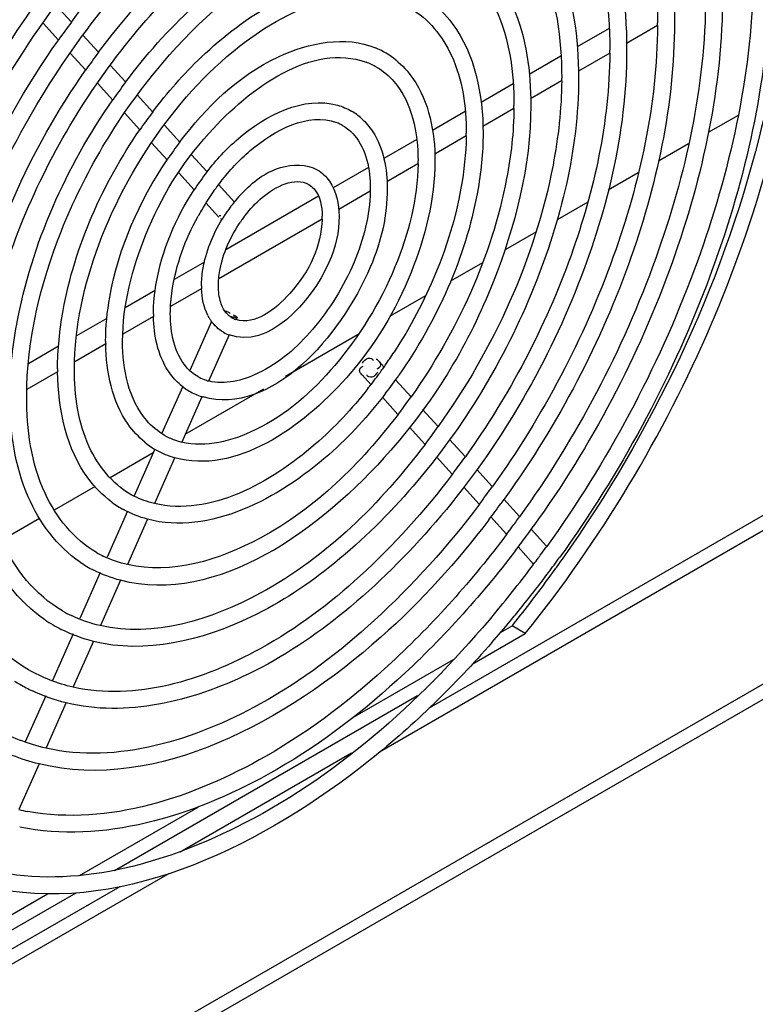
# Model space of a CAD drawing. Header units: inches. Extents: x 0 to 166, y 0 to 117.
# Tile 39 of 73: x 146.33 to 147.87, y 18.92 to 20.99. Entities that reach past the tile are written whole.
import ezdxf

# ---------------------------------------------------------------- set-up
doc = ezdxf.new("R2010")
doc.units = ezdxf.units.IN
doc.header["$LTSCALE"] = 9.105315
doc.header["$MEASUREMENT"] = 0
doc.layers.get('0').update_dxf_attribs({"linetype": 'CONTINUOUS'})

msp = doc.modelspace()

# ---------------------------------------------------------------- linework, layer by layer
at = {"color": 7, "linetype": 'CONTINUOUS'}
for p, q in [((146.4373, 20.9851), (146.4048, 21.0209)), ((146.4104, 20.9474), (146.378, 20.9831)), ((147.6673, 20.9782), (147.6022, 20.9407)), ((146.4945, 20.922), (146.4616, 20.9583)), ((147.5658, 20.9719), (147.4988, 20.9333)), ((146.3976, 18.7356), (150.2254, 20.9456)), ((146.4675, 20.8843), (146.4348, 20.9205)), ((147.567, 20.9204), (147.5013, 20.8824)), ((146.3976, 18.7034), (150.2254, 20.9134)), ((146.5513, 20.8593), (146.5188, 20.8951)), ((147.4648, 20.9136), (147.398, 20.8751)), ((146.5243, 20.8217), (146.492, 20.8574)), ((147.3644, 20.8557), (147.2971, 20.8168)), ((147.4661, 20.8621), (147.401, 20.8245)), ((146.6081, 20.7967), (146.5756, 20.8325)), ((146.5811, 20.7591), (146.5487, 20.7948)), ((147.2637, 20.7975), (147.1953, 20.758)), ((147.3659, 20.8042), (147.3008, 20.7666)), ((146.6653, 20.7336), (146.6324, 20.7699)), ((147.8364, 20.7897), (147.7737, 20.7535)), ((146.6383, 20.696), (146.6056, 20.7321)), ((147.1621, 20.7388), (147.0929, 20.6989)), ((147.2657, 20.7464), (147.1998, 20.7083)), ((147.7325, 20.7297), (147.6693, 20.6932)), ((146.7221, 20.6709), (146.6896, 20.7069)), ((147.1647, 20.6881), (147.0995, 20.6504)), ((146.6951, 20.6334), (146.6628, 20.6689)), ((147.0608, 20.6804), (146.9869, 20.6377)), ((147.6269, 20.6687), (147.5639, 20.6324)), ((146.7794, 20.6078), (146.7463, 20.6443)), ((147.0645, 20.6302), (146.9985, 20.5921)), ((146.747, 20.5761), (146.7198, 20.6061)), ((146.9561, 20.6199), (146.7615, 20.5076)), ((147.521, 20.6076), (147.457, 20.5707)), ((149.0503, 20.5886), (147.0837, 19.4532)), ((146.9636, 20.5719), (146.7467, 20.4467)), ((146.7477, 20.5795), (146.7507, 20.5798)), ((146.7506, 20.5733), (146.7539, 20.5717)), ((147.1878, 19.5454), (148.948, 20.5616)), ((147.4118, 20.5446), (147.3476, 20.5075)), ((146.7169, 20.4818), (146.653, 20.4449)), ((147.3, 20.48), (147.233, 20.4413)), ((146.6132, 20.4219), (146.5503, 20.3856)), ((146.7108, 20.426), (146.6456, 20.3884)), ((147.1806, 20.4111), (147.1047, 20.3673)), ((146.512, 20.3635), (146.4482, 20.3267)), ((146.6098, 20.3677), (146.5453, 20.3305)), ((146.7315, 20.3571), (146.6859, 20.2543)), ((146.7845, 20.3649), (146.7828, 20.3612)), ((146.7685, 20.329), (146.7253, 20.2315)), ((147.0394, 20.3296), (146.8869, 20.2415)), ((146.4104, 20.3049), (146.3473, 20.2684)), ((146.5096, 20.3098), (146.4444, 20.2722)), ((147.0809, 20.2753), (147.0933, 20.2616)), ((146.4086, 20.2516), (146.3441, 20.2143)), ((147.0474, 20.2449), (147.0659, 20.2245)), ((147.1176, 20.2348), (147.1501, 20.199)), ((146.671, 20.2206), (146.6268, 20.1209)), ((146.8404, 20.2147), (146.6758, 20.1196)), ((146.7111, 20.1992), (146.6682, 20.1026)), ((147.09, 20.1979), (147.1226, 20.1619)), ((147.1744, 20.1722), (147.2068, 20.1364)), ((147.1468, 20.1353), (147.1794, 20.0993)), ((147.2311, 20.1096), (147.264, 20.0734)), ((146.6126, 20.0887), (146.5693, 19.9911)), ((146.6093, 20.0812), (146.5185, 20.0288)), ((146.654, 20.0703), (146.6118, 19.9752)), ((147.2036, 20.0726), (147.2366, 20.0362)), ((147.2883, 20.0466), (147.3207, 20.0108)), ((146.4871, 20.0107), (146.4013, 19.9612)), ((147.2608, 20.0095), (147.2934, 19.9736)), ((147.345, 19.984), (147.3779, 19.9478)), ((146.3706, 19.9435), (146.2908, 19.8973)), ((146.5551, 19.9589), (146.5123, 19.8623)), ((147.3176, 19.9469), (147.3506, 19.9105)), ((146.5965, 19.9406), (146.5551, 19.8471)), ((147.4022, 19.921), (147.4346, 19.8853)), ((147.3749, 19.8837), (147.4074, 19.8479)), ((147.4349, 19.885), (147.4333, 19.8828)), ((146.498, 19.8301), (146.4552, 19.7335)), ((146.5405, 19.8142), (146.4983, 19.719)), ((147.3376, 19.7042), (147.3621, 19.7183)), ((147.3648, 19.7217), (147.3621, 19.7183)), ((147.3899, 19.7023), (147.3621, 19.7183)), ((146.4409, 19.7013), (146.3978, 19.6038)), ((147.2785, 19.6379), (147.3899, 19.7023)), ((146.4837, 19.686), (146.4412, 19.59)), ((147.0246, 19.5235), (147.2395, 19.6476)), ((146.3835, 19.5715), (146.3405, 19.4745)), ((146.5277, 19.2044), (147.1637, 19.5717)), ((146.4266, 19.557), (146.3844, 19.4619)), ((146.6658, 19.244), (147.0251, 19.4514)), ((146.3698, 19.4289), (146.3273, 19.3329)), ((146.4543, 19.1942), (146.7032, 19.3379)), ((146.6423, 19.1983), (146.1679, 18.9244)), ((146.1401, 18.9405), (146.54, 19.1714)), ((146.281, 19.062), (146.4471, 19.1579)), ((146.281, 19.0942), (146.3876, 19.1557))]:
    msp.add_line(p, q, dxfattribs=at)
for centre, radius, start, end in [((147.8435, 19.9381), 1.7532, 143.3295, 144.8422), ((146.5803, 20.9842), 1.0871, 359.692, 359.9997), ((147.7057, 20.0171), 1.512, 143.2355, 144.9899), ((147.0092, 20.7719), 0.1728, 50.7871, 67.3851), ((146.6127, 20.9263), 0.9545, 359.6491, 359.9996), ((147.0083, 20.7704), 0.1391, 59.9839, 70.0682), ((147.5703, 20.0946), 1.2742, 143.1133, 145.1955), ((146.6462, 20.868), 0.8201, 359.5915, 359.9995), ((147.433, 20.1737), 1.0339, 142.9357, 145.5028), ((146.9602, 20.6879), 0.1283, 47.7869, 59.7054), ((146.6785, 20.8102), 0.6876, 359.5125, 359.9993), ((146.9619, 20.6898), 0.0904, 59.901, 69.3074), ((146.7115, 20.7523), 0.5544, 359.3948, 359.9989), ((147.3001, 20.2493), 0.7986, 142.655, 145.9801), ((146.7444, 20.6941), 0.4205, 359.2011, 359.9981), ((147.1634, 20.3277), 0.5593, 142.1173, 146.8683), ((147.1578, 20.332), 0.5168, 141.9509, 143.9077), ((147.1694, 20.3236), 0.5311, 143.9117, 148.2351), ((147.0054, 20.4235), 0.2918, 135.9615, 139.8546), ((146.7768, 20.6362), 0.288, 358.8299, 359.9957), ((147.0195, 20.4116), 0.3102, 140.7379, 143.5857), ((147.0142, 20.4159), 0.3034, 139.833, 140.7315), ((147.1757, 20.3196), 0.5385, 148.2318, 151.3287), ((147.0285, 20.405), 0.3214, 143.592, 147.2285), ((147.0342, 20.4013), 0.3282, 147.2178, 148.6618), ((147.027, 20.406), 0.2841, 144.5598, 145.7792), ((147.0243, 20.4079), 0.2809, 142.332, 144.5627), ((146.8087, 20.578), 0.1551, 357.8092, 359.9841), ((146.8918, 20.4316), 0.1813, 179.9931, 181.8133), ((146.9232, 20.3734), 0.3137, 179.9977, 181.0549), ((146.8108, 20.4139), 0.0977, 206.7835, 211.3761), ((146.8056, 20.4108), 0.0916, 211.3873, 215.1518), ((146.7942, 20.3994), 0.0399, 240.0157, 247.2094), ((146.7946, 20.4004), 0.041, 247.1917, 248.8331), ((146.7951, 20.4018), 0.0425, 248.8508, 253.0823), ((146.9553, 20.3155), 0.446, 179.9988, 180.7441), ((146.7958, 20.4022), 0.0784, 239.8853, 249.5896), ((146.2611, 20.8468), 1.0175, 325.1494, 326.9941), ((146.9881, 20.2573), 0.5797, 179.9993, 180.5733), ((146.2787, 20.8344), 0.996, 323.9339, 324.3187), ((146.2746, 20.8374), 1.0011, 324.3189, 324.8824), ((146.2703, 20.8404), 1.0064, 324.8822, 325.1467), ((146.7478, 20.3198), 0.0904, 239.901, 249.3074), ((146.7498, 20.3249), 0.0959, 249.2798, 255.3642), ((146.2858, 20.8292), 0.9872, 322.5039, 323.673), ((146.2807, 20.833), 0.9936, 323.6719, 323.9339), ((146.2806, 20.8331), 1.0291, 322.4873, 325.1158), ((146.7495, 20.3217), 0.1283, 227.7869, 239.7054), ((146.2961, 20.8213), 0.9742, 321.5977, 322.2114), ((146.2918, 20.8246), 0.9797, 322.2111, 322.5029), ((146.7481, 20.3199), 0.1261, 239.8446, 252.9368), ((146.7497, 20.3248), 0.1313, 252.9083, 254.1013), ((146.1439, 20.9116), 1.2332, 322.5442, 324.6917), ((146.0085, 20.9892), 1.471, 322.7615, 324.562), ((146.7014, 20.2392), 0.1391, 239.9839, 250.0682), ((146.7005, 20.2376), 0.1728, 230.7871, 247.3851), ((146.7033, 20.2446), 0.1448, 250.0801, 256.2071), ((146.703, 20.2437), 0.1793, 247.3986, 254.2447), ((145.873, 21.0665), 1.7094, 322.9229, 324.4725), ((145.7376, 21.1441), 1.9472, 323.0415, 324.4018), ((146.6527, 20.1546), 0.1842, 240.1144, 242.8366), ((146.6528, 20.155), 0.2201, 233.5345, 241.251), ((145.7464, 21.1376), 1.9717, 322.6265, 323.8626), ((145.6029, 21.221), 2.1847, 323.6183, 324.3303), ((145.6151, 21.2121), 2.1696, 323.1609, 323.6178), ((145.599, 21.2239), 2.225, 323.8212, 324.3314), ((145.6115, 21.2147), 2.2095, 323.2793, 323.8213), ((145.624, 21.2053), 2.1939, 322.7202, 323.1455), ((145.6194, 21.2088), 2.1997, 323.1454, 323.279), ((145.4674, 21.2987), 2.4227, 323.7582, 324.2394), ((146.6056, 20.073), 0.2318, 240.0171, 244.471), ((145.4816, 21.2883), 2.4051, 323.1937, 323.6015), ((145.4759, 21.2924), 2.4121, 323.6014, 323.7579), ((145.4656, 21.2999), 2.4603, 323.7704, 324.2432), ((146.6062, 20.0741), 0.2684, 235.8437, 243.0016), ((145.5202, 21.2588), 2.3566, 320.0863, 323.2041), ((145.4782, 21.2907), 2.4447, 323.2958, 323.7704), ((145.2186, 21.4436), 2.7517, 323.8995, 324.3977), ((145.208, 21.4512), 2.7647, 324.3976, 324.818), ((145.2675, 21.4074), 2.6908, 321.2103, 323.9088), ((145.5092, 21.2673), 2.4059, 321.043, 323.1853), ((145.4858, 21.285), 2.4352, 323.1809, 323.2955), ((146.5584, 19.9913), 0.2792, 240.0149, 244.3436), ((145.5459, 21.2378), 2.3588, 320.2178, 321.0392), ((146.5591, 19.9925), 0.3159, 235.9138, 243.1085), ((145.5803, 21.2091), 2.314, 318.736, 320.2201), ((146.5111, 19.9092), 0.3625, 237.8656, 239.9166), ((146.5108, 19.9086), 0.3619, 239.9179, 244.6458), ((146.4302, 19.7894), 0.4685, 257.2796, 259.6457)]:
    msp.add_arc(centre, radius, start, end, dxfattribs=at)
for points, knots in [([(145.9414, 19.9672), (145.9414, 20.1789), (146.0495, 20.6216), (146.3353, 21.104), (146.6461, 21.4214), (146.9436, 21.6314), (147.2132, 21.7098), (147.3672, 21.6805)], [0, 0, 0, 0, 0.261629, 0.547914, 0.683737, 0.806366, 1, 1, 1, 1]), ([(146.0423, 20.0254), (146.0423, 20.2138), (146.1384, 20.6077), (146.3925, 21.037), (146.6689, 21.3196), (146.9334, 21.5067), (147.173, 21.5771), (147.31, 21.5514)], [0, 0, 0, 0, 0.261582, 0.547909, 0.683778, 0.806453, 1, 1, 1, 1]), ([(147.4635, 21.5294), (147.5423, 21.48), (147.6755, 21.3055), (147.7029, 21.0962), (147.7029, 20.9842)], [0, 0, 0, 0, 0.453395, 1, 1, 1, 1]), ([(146.4373, 20.9851), (146.4961, 21.0642), (146.7047, 21.3039), (147.0455, 21.5022), (147.268, 21.4565)], [0, 0, 0, 0, 0.302603, 1, 1, 1, 1]), ([(147.4335, 21.5061), (147.5096, 21.462), (147.6415, 21.2955), (147.6674, 21.0936), (147.6674, 20.9842)], [0, 0, 0, 0, 0.445424, 1, 1, 1, 1]), ([(146.1425, 20.0833), (146.1425, 20.2485), (146.2263, 20.5941), (146.4907, 21.0361), (146.8365, 21.3564), (147.1331, 21.4453), (147.2533, 21.4232)], [0, 0, 0, 0, 0.261832, 0.54855, 0.806326, 1, 1, 1, 1]), ([(147.3914, 21.4074), (147.461, 21.3637), (147.5785, 21.2097), (147.6026, 21.0251), (147.6026, 20.9263)], [0, 0, 0, 0, 0.453863, 1, 1, 1, 1]), ([(147.3626, 21.3834), (147.4291, 21.3449), (147.5445, 21.199), (147.5672, 21.0222), (147.5672, 20.9263)], [0, 0, 0, 0, 0.444871, 1, 1, 1, 1]), ([(146.4944, 20.9221), (146.5452, 20.99), (146.7252, 21.1964), (147.0189, 21.3664), (147.2108, 21.3274)], [0, 0, 0, 0, 0.302185, 1, 1, 1, 1]), ([(146.2434, 20.1415), (146.2434, 20.2833), (146.3153, 20.5802), (146.5421, 20.9599), (146.8386, 21.2353), (147.0929, 21.3125), (147.1961, 21.2942)], [0, 0, 0, 0, 0.261748, 0.54853, 0.806465, 1, 1, 1, 1]), ([(147.3277, 21.2787), (147.3854, 21.2397), (147.4815, 21.1076), (147.5017, 20.9515), (147.5017, 20.868)], [0, 0, 0, 0, 0.455069, 1, 1, 1, 1]), ([(147.2908, 21.26), (147.3478, 21.2271), (147.4469, 21.1021), (147.4663, 20.9504), (147.4663, 20.868)], [0, 0, 0, 0, 0.444095, 1, 1, 1, 1]), ([(146.5512, 20.8595), (146.5939, 20.9164), (146.7457, 21.0896), (146.9925, 21.2318), (147.154, 21.1993)], [0, 0, 0, 0, 0.301623, 1, 1, 1, 1]), ([(146.3436, 20.1994), (146.3436, 20.318), (146.4036, 20.5662), (146.5931, 20.8842), (146.8408, 21.115), (147.0529, 21.1807), (147.1393, 21.166)], [0, 0, 0, 0, 0.261622, 0.548483, 0.806638, 1, 1, 1, 1]), ([(147.2542, 21.1576), (147.3031, 21.1244), (147.3844, 21.0127), (147.4015, 20.8807), (147.4015, 20.8102)], [0, 0, 0, 0, 0.455876, 1, 1, 1, 1]), ([(147.22, 21.1373), (147.2674, 21.1099), (147.35, 21.0055), (147.3661, 20.879), (147.3661, 20.8102)], [0, 0, 0, 0, 0.443057, 1, 1, 1, 1]), ([(146.608, 20.7968), (146.6389, 20.8377), (146.753, 20.9681), (146.9208, 21.0754), (147.0452, 21.076)], [0, 0, 0, 0, 0.291714, 1, 1, 1, 1]), ([(146.4439, 20.2573), (146.4439, 20.3458), (146.4859, 20.5321), (146.6218, 20.7774), (146.8054, 20.9653), (146.9613, 21.0363), (147.0325, 21.0401)], [0, 0, 0, 0, 0.254041, 0.534591, 0.795388, 1, 1, 1, 1]), ([(147.8038, 21.0424), (147.8038, 20.8523), (147.7178, 20.4534), (147.5285, 20.0964), (147.4066, 19.9265)], [0, 0, 0, 0, 0.476066, 1, 1, 1, 1]), ([(147.8677, 21.0511), (147.8606, 20.8511), (147.763, 20.4355), (147.5625, 20.0626), (147.4349, 19.885)], [0, 0, 0, 0, 0.477862, 1, 1, 1, 1]), ([(147.9336, 21.0391), (147.9234, 20.9396), (147.8456, 20.52), (147.6553, 20.1245), (147.4676, 19.8583)], [0, 0, 0, 0, 0.234932, 1, 1, 1, 1]), ([(147.1877, 21.0315), (147.2063, 21.0178), (147.2795, 20.9432), (147.3013, 20.832), (147.3013, 20.7523)], [0, 0, 0, 0, 0.225048, 1, 1, 1, 1]), ([(147.7683, 21.0366), (147.7674, 20.8511), (147.6822, 20.4618), (147.4971, 20.1133), (147.3778, 19.9471)], [0, 0, 0, 0, 0.475483, 1, 1, 1, 1]), ([(147.3899, 19.7023), (147.5484, 19.8987), (147.8032, 20.3232), (147.9407, 20.8018), (147.9629, 21.0376)], [0, 0, 0, 0, 0.515798, 1, 1, 1, 1]), ([(147.9017, 21.0197), (147.8907, 20.82), (147.7895, 20.4082), (147.5888, 20.038), (147.4622, 19.8622)], [0, 0, 0, 0, 0.480088, 1, 1, 1, 1]), ([(146.0069, 20.0254), (146.0069, 20.1929), (146.0817, 20.5445), (146.2469, 20.8597), (146.3533, 21.0102)], [0, 0, 0, 0, 0.475968, 1, 1, 1, 1]), ([(147.1488, 21.0147), (147.1867, 20.9929), (147.253, 20.9092), (147.2659, 20.8077), (147.2659, 20.7523)], [0, 0, 0, 0, 0.441458, 1, 1, 1, 1]), ([(147.6674, 20.9783), (147.6665, 20.8136), (147.5909, 20.4679), (147.4267, 20.1584), (147.3209, 20.0106)], [0, 0, 0, 0, 0.47544, 1, 1, 1, 1]), ([(147.7029, 20.9842), (147.7029, 20.8118), (147.6239, 20.4504), (147.4505, 20.1278), (147.3388, 19.9748)], [0, 0, 0, 0, 0.476318, 1, 1, 1, 1]), ([(146.6652, 20.7338), (146.7204, 20.8062), (146.8346, 20.9221), (147.0127, 20.9577), (147.0756, 20.9314)], [0, 0, 0, 0, 0.571809, 1, 1, 1, 1]), ([(146.1071, 20.0833), (146.1071, 20.1539), (146.1398, 20.4616), (146.2735, 20.7536), (146.4101, 20.9476)], [0, 0, 0, 0, 0.229469, 1, 1, 1, 1]), ([(146.5448, 20.3155), (146.5448, 20.392), (146.5878, 20.5537), (146.7244, 20.7846), (146.9425, 20.9423), (147.0557, 20.9012)], [0, 0, 0, 0, 0.272722, 0.570618, 1, 1, 1, 1]), ([(147.6026, 20.9263), (147.6026, 20.7532), (147.5135, 20.3926), (147.278, 20.0015), (147.0222, 19.7475), (146.7763, 19.5807), (146.5516, 19.5256), (146.4264, 19.5566)], [0, 0, 0, 0, 0.262274, 0.547639, 0.682591, 0.80445, 1, 1, 1, 1]), ([(147.5672, 20.9205), (147.5663, 20.7763), (147.5001, 20.4737), (147.3566, 20.2027), (147.2642, 20.0732)], [0, 0, 0, 0, 0.475394, 1, 1, 1, 1]), ([(147.1183, 20.9059), (147.1319, 20.8948), (147.1846, 20.8368), (147.2004, 20.7538), (147.2004, 20.694)], [0, 0, 0, 0, 0.226294, 1, 1, 1, 1]), ([(146.208, 20.1415), (146.208, 20.2023), (146.236, 20.4666), (146.3503, 20.7176), (146.4673, 20.8846)], [0, 0, 0, 0, 0.229548, 1, 1, 1, 1]), ([(147.0779, 20.8909), (147.0916, 20.883), (147.1491, 20.8342), (147.1649, 20.7521), (147.1649, 20.694)], [0, 0, 0, 0, 0.213602, 1, 1, 1, 1]), ([(147.5017, 20.868), (147.5017, 20.7184), (147.4246, 20.4066), (147.2208, 20.0685), (146.9994, 19.8492), (146.7865, 19.7053), (146.5919, 19.6584), (146.4836, 19.6856)], [0, 0, 0, 0, 0.262311, 0.547579, 0.682452, 0.804248, 1, 1, 1, 1]), ([(147.4663, 20.8622), (147.4659, 20.8029), (147.4365, 20.5443), (147.3229, 20.2991), (147.207, 20.1363)], [0, 0, 0, 0, 0.22863, 1, 1, 1, 1]), ([(146.3082, 20.1994), (146.3082, 20.2503), (146.3315, 20.4715), (146.4267, 20.6818), (146.5241, 20.8219)], [0, 0, 0, 0, 0.229664, 1, 1, 1, 1]), ([(146.722, 20.6711), (146.7415, 20.6961), (146.8102, 20.7722), (146.9253, 20.8311), (146.996, 20.811)], [0, 0, 0, 0, 0.301141, 1, 1, 1, 1]), ([(147.4015, 20.8102), (147.4015, 20.6837), (147.3333, 20.4178), (147.1021, 20.0218), (146.7437, 19.7613), (146.5403, 19.8138)], [0, 0, 0, 0, 0.266822, 0.556805, 1, 1, 1, 1]), ([(146.7508, 20.6505), (146.7693, 20.6741), (146.8299, 20.7407), (146.9345, 20.7969), (146.9939, 20.7744)], [0, 0, 0, 0, 0.320929, 1, 1, 1, 1]), ([(147.3661, 20.8043), (147.3656, 20.7549), (147.341, 20.5393), (147.2466, 20.3349), (147.1502, 20.1989)], [0, 0, 0, 0, 0.228572, 1, 1, 1, 1]), ([(147.0464, 20.7829), (147.0554, 20.7748), (147.0897, 20.7335), (147.1002, 20.6771), (147.1002, 20.6362)], [0, 0, 0, 0, 0.228343, 1, 1, 1, 1]), ([(146.4084, 20.2573), (146.4084, 20.2983), (146.427, 20.4765), (146.5031, 20.646), (146.5809, 20.7593)], [0, 0, 0, 0, 0.229823, 1, 1, 1, 1]), ([(147.0073, 20.768), (147.0162, 20.7628), (147.0545, 20.73), (147.0647, 20.6751), (147.0647, 20.6362)], [0, 0, 0, 0, 0.209641, 1, 1, 1, 1]), ([(147.3013, 20.7523), (147.3013, 20.7108), (147.2823, 20.5302), (147.2044, 20.3587), (147.1248, 20.2445)], [0, 0, 0, 0, 0.229839, 1, 1, 1, 1]), ([(147.2658, 20.7465), (147.2654, 20.7098), (147.2482, 20.5494), (147.1819, 20.3965), (147.1144, 20.2925)], [0, 0, 0, 0, 0.228442, 1, 1, 1, 1]), ([(146.5093, 20.3155), (146.5093, 20.3466), (146.5231, 20.4815), (146.58, 20.61), (146.6382, 20.6961)], [0, 0, 0, 0, 0.230082, 1, 1, 1, 1]), ([(147.2004, 20.694), (147.2004, 20.6142), (147.1571, 20.4466), (147.0111, 20.1972), (146.7817, 20.0351), (146.6543, 20.0711)], [0, 0, 0, 0, 0.26715, 0.556768, 1, 1, 1, 1]), ([(147.1649, 20.6882), (147.1639, 20.6142), (147.1246, 20.46), (147.0044, 20.2648), (146.8506, 20.1261), (146.7195, 20.0914), (146.6688, 20.1039)], [0, 0, 0, 0, 0.265819, 0.555661, 0.812617, 1, 1, 1, 1]), ([(146.7956, 20.6263), (146.818, 20.6495), (146.8649, 20.6872), (146.931, 20.6881), (146.9533, 20.6752)], [0, 0, 0, 0, 0.55528, 1, 1, 1, 1]), ([(146.802, 20.5795), (146.8126, 20.5933), (146.8449, 20.6294), (146.9062, 20.6616), (146.9355, 20.6447)], [0, 0, 0, 0, 0.339973, 1, 1, 1, 1]), ([(146.6096, 20.3734), (146.6096, 20.3946), (146.6187, 20.4865), (146.6564, 20.5742), (146.6951, 20.6334)], [0, 0, 0, 0, 0.230573, 1, 1, 1, 1]), ([(147.1002, 20.6362), (147.1002, 20.58), (147.0575, 20.3876), (146.8562, 20.158), (146.7138, 20.1986)], [0, 0, 0, 0, 0.275028, 1, 1, 1, 1]), ([(147.0647, 20.6303), (147.0636, 20.5795), (147.0361, 20.4738), (146.9532, 20.3403), (146.8483, 20.2463), (146.7593, 20.2233), (146.7256, 20.2321)], [0, 0, 0, 0, 0.267685, 0.559336, 0.816331, 1, 1, 1, 1]), ([(146.9355, 20.6447), (146.9398, 20.6422), (146.9589, 20.6256), (146.9638, 20.5978), (146.9638, 20.5779)], [0, 0, 0, 0, 0.198573, 1, 1, 1, 1]), ([(146.645, 20.3734), (146.645, 20.3896), (146.6511, 20.4609), (146.6767, 20.5297), (146.7032, 20.578)], [0, 0, 0, 0, 0.22731, 1, 1, 1, 1]), ([(146.7105, 20.4317), (146.7105, 20.4431), (146.715, 20.4924), (146.7342, 20.5396), (146.7539, 20.572)], [0, 0, 0, 0, 0.231882, 1, 1, 1, 1]), ([(146.7459, 20.4317), (146.7459, 20.4424), (146.7509, 20.49), (146.7712, 20.5352), (146.792, 20.5658)], [0, 0, 0, 0, 0.224892, 1, 1, 1, 1]), ([(146.9992, 20.5779), (146.9992, 20.5448), (146.9749, 20.4325), (146.8493, 20.2986), (146.7684, 20.3287)], [0, 0, 0, 0, 0.277172, 1, 1, 1, 1]), ([(146.9637, 20.572), (146.9615, 20.5153), (146.9212, 20.4243), (146.8228, 20.349), (146.7828, 20.3612)], [0, 0, 0, 0, 0.575933, 1, 1, 1, 1]), ([(146.7547, 20.387), (146.754, 20.3885), (146.7526, 20.3917), (146.7514, 20.3949), (146.7509, 20.3966)], [0, 0, 0, 0, 0.487614, 1, 1, 1, 1]), ([(146.7585, 20.3801), (146.761, 20.3792), (146.765, 20.3775), (146.7691, 20.3753), (146.7703, 20.3739)], [0, 0, 0, 0, 0.58207, 1, 1, 1, 1]), ([(146.6633, 20.2266), (146.6546, 20.2345), (146.6213, 20.2741), (146.6103, 20.3282), (146.6096, 20.3676)], [0, 0, 0, 0, 0.229191, 1, 1, 1, 1]), ([(146.7025, 20.2416), (146.6935, 20.2467), (146.6553, 20.2796), (146.645, 20.3344), (146.645, 20.3734)], [0, 0, 0, 0, 0.209641, 1, 1, 1, 1]), ([(146.7742, 20.3649), (146.7726, 20.3658), (146.7695, 20.3679), (146.7667, 20.3704), (146.7654, 20.3717)], [0, 0, 0, 0, 0.493167, 1, 1, 1, 1]), ([(146.7798, 20.3649), (146.7784, 20.3652), (146.7753, 20.366), (146.7722, 20.367), (146.7704, 20.3676)], [0, 0, 0, 0, 0.438355, 1, 1, 1, 1]), ([(146.777, 20.3713), (146.7793, 20.3699), (146.7809, 20.3697), (146.7861, 20.3646), (146.7852, 20.3646)], [0, 0, 0, 0, 0.74385, 1, 1, 1, 1]), ([(146.7852, 20.3646), (146.7844, 20.3645), (146.7821, 20.3653), (146.7798, 20.3661), (146.7783, 20.3667)], [0, 0, 0, 0, 0.32595, 1, 1, 1, 1]), ([(146.6318, 20.1187), (146.6182, 20.1266), (146.5606, 20.1754), (146.5448, 20.2575), (146.5448, 20.3155)], [0, 0, 0, 0, 0.213602, 1, 1, 1, 1]), ([(146.5914, 20.1037), (146.5782, 20.1145), (146.5265, 20.1709), (146.5101, 20.2515), (146.5094, 20.3097)], [0, 0, 0, 0, 0.226935, 1, 1, 1, 1]), ([(147.0481, 20.2693), (147.0513, 20.2737), (147.0567, 20.2827), (147.0698, 20.279), (147.0707, 20.2754)], [0, 0, 0, 0, 0.589393, 1, 1, 1, 1]), ([(147.0773, 20.2782), (147.078, 20.2778), (147.0793, 20.2769), (147.0805, 20.2759), (147.0811, 20.2753)], [0, 0, 0, 0, 0.481133, 1, 1, 1, 1]), ([(147.0811, 20.2753), (147.0837, 20.2728), (147.0891, 20.2656), (147.0823, 20.2584), (147.0787, 20.2569)], [0, 0, 0, 0, 0.47577, 1, 1, 1, 1]), ([(146.5609, 19.9948), (146.523, 20.0166), (146.4567, 20.1004), (146.4439, 20.2019), (146.4439, 20.2573)], [0, 0, 0, 0, 0.441458, 1, 1, 1, 1]), ([(147.0472, 20.2449), (147.0446, 20.2474), (147.0392, 20.2546), (147.046, 20.2618), (147.0496, 20.2633)], [0, 0, 0, 0, 0.47577, 1, 1, 1, 1]), ([(146.522, 19.978), (146.5037, 19.9916), (146.4317, 20.0646), (146.4092, 20.1733), (146.4085, 20.2515)], [0, 0, 0, 0, 0.225562, 1, 1, 1, 1]), ([(147.051, 20.242), (147.0503, 20.2424), (147.049, 20.2433), (147.0478, 20.2443), (147.0472, 20.2449)], [0, 0, 0, 0, 0.481133, 1, 1, 1, 1]), ([(147.0802, 20.2509), (147.077, 20.2465), (147.0716, 20.2375), (147.0585, 20.2412), (147.0576, 20.2448)], [0, 0, 0, 0, 0.589393, 1, 1, 1, 1]), ([(147.0596, 20.2161), (147.0262, 20.174), (146.9118, 20.0499), (146.7282, 19.9472), (146.6116, 19.9749)], [0, 0, 0, 0, 0.309537, 1, 1, 1, 1]), ([(146.4555, 19.852), (146.4073, 19.8847), (146.3268, 19.9943), (146.3088, 20.1242), (146.3082, 20.1936)], [0, 0, 0, 0, 0.45658, 1, 1, 1, 1]), ([(146.4898, 19.8723), (146.4423, 19.8997), (146.3598, 20.004), (146.3436, 20.1306), (146.3436, 20.1994)], [0, 0, 0, 0, 0.443057, 1, 1, 1, 1]), ([(147.0969, 20.2064), (147.0612, 20.1599), (146.9359, 20.0196), (146.7271, 19.9072), (146.5971, 19.942)], [0, 0, 0, 0, 0.303584, 1, 1, 1, 1]), ([(147.1228, 20.1617), (147.0441, 20.059), (146.8841, 19.8979), (146.6472, 19.8252), (146.5549, 19.8467)], [0, 0, 0, 0, 0.577069, 1, 1, 1, 1]), ([(146.382, 19.7308), (146.3249, 19.7695), (146.2296, 19.8994), (146.2086, 20.0534), (146.208, 20.1357)], [0, 0, 0, 0, 0.455669, 1, 1, 1, 1]), ([(146.4189, 19.7495), (146.3619, 19.7824), (146.2628, 19.9075), (146.2434, 20.0592), (146.2434, 20.1415)], [0, 0, 0, 0, 0.444095, 1, 1, 1, 1]), ([(147.1796, 20.099), (147.0856, 19.9754), (146.8939, 19.7812), (146.6094, 19.6929), (146.4981, 19.7186)], [0, 0, 0, 0, 0.576263, 1, 1, 1, 1]), ([(146.3471, 19.6262), (146.2806, 19.6647), (146.1652, 19.8106), (146.1425, 19.9874), (146.1425, 20.0833)], [0, 0, 0, 0, 0.444871, 1, 1, 1, 1]), ([(147.2368, 20.036), (147.179, 19.9595), (147.0555, 19.8226), (146.806, 19.6327), (146.5713, 19.5597), (146.4409, 19.5895)], [0, 0, 0, 0, 0.303147, 0.576946, 1, 1, 1, 1]), ([(147.2936, 19.9733), (147.2278, 19.8859), (147.0869, 19.7291), (146.8019, 19.5114), (146.5335, 19.4275), (146.3842, 19.4614)], [0, 0, 0, 0, 0.302828, 0.576519, 1, 1, 1, 1]), ([(147.3133, 19.9407), (147.2456, 19.8521), (147.0082, 19.5854), (146.6174, 19.3681), (146.3696, 19.4284)], [0, 0, 0, 0, 0.304307, 1, 1, 1, 1]), ([(147.3515, 19.9112), (147.279, 19.8146), (147.1241, 19.6407), (146.809, 19.3964), (146.5143, 19.2977), (146.346, 19.3285)], [0, 0, 0, 0, 0.300849, 0.573833, 1, 1, 1, 1]), ([(147.3696, 19.8765), (147.2951, 19.7786), (147.1357, 19.6027), (146.8094, 19.355), (146.5028, 19.26), (146.3289, 19.2957)], [0, 0, 0, 0, 0.298396, 0.569548, 1, 1, 1, 1]), ([(147.3277, 19.7468), (147.1803, 19.5706), (146.8811, 19.2925), (146.4608, 19.1687), (146.2903, 19.2001)], [0, 0, 0, 0, 0.569878, 1, 1, 1, 1]), ([(147.3197, 19.6829), (147.2417, 19.5941), (146.9671, 19.3224), (146.5547, 19.1153), (146.2837, 19.1653)], [0, 0, 0, 0, 0.300202, 1, 1, 1, 1])]:
    msp.add_open_spline(points, degree=3, knots=knots, dxfattribs=at)
for points in [[(146.996, 20.811), (147.006, 20.8081), (147.0159, 20.804), (147.0249, 20.7987)], [(146.9533, 20.6752), (146.9634, 20.6694), (146.9723, 20.6611), (146.979, 20.6515)], [(146.979, 20.6515), (146.9936, 20.6307), (146.9992, 20.6034), (146.9992, 20.5779)], [(146.7236, 20.3699), (146.715, 20.387), (146.7112, 20.4067), (146.7106, 20.4259)], [(146.7509, 20.3966), (146.7473, 20.4078), (146.7459, 20.4199), (146.7459, 20.4317)], [(146.7654, 20.3717), (146.761, 20.3761), (146.7574, 20.3814), (146.7547, 20.387)], [(146.7564, 20.3344), (146.7463, 20.3402), (146.7374, 20.3485), (146.7307, 20.358)], [(146.6116, 19.9749), (146.5968, 19.9784), (146.5822, 19.9837), (146.5686, 19.9907)], [(146.5971, 19.942), (146.5797, 19.9467), (146.5628, 19.9534), (146.547, 19.9621)], [(146.5549, 19.8467), (146.538, 19.8507), (146.5214, 19.8564), (146.5057, 19.8639)], [(146.5403, 19.8138), (146.521, 19.8188), (146.5021, 19.8259), (146.4844, 19.8349)], [(146.4981, 19.7186), (146.4773, 19.7234), (146.4568, 19.7304), (146.4375, 19.7397)], [(146.4836, 19.6856), (146.4603, 19.6915), (146.4376, 19.6999), (146.4162, 19.7107)], [(146.4409, 19.5895), (146.4082, 19.597), (146.3762, 19.6094), (146.3471, 19.6262)], [(146.4264, 19.5566), (146.4022, 19.5626), (146.3784, 19.5709), (146.3558, 19.5816)], [(146.3842, 19.4614), (146.3465, 19.4699), (146.3096, 19.4841), (146.2762, 19.5035)], [(146.3696, 19.4284), (146.3313, 19.4377), (146.2939, 19.4524), (146.2597, 19.4721)]]:
    msp.add_open_spline(points, degree=3, dxfattribs=at)

doc.saveas('drawing.dxf')
